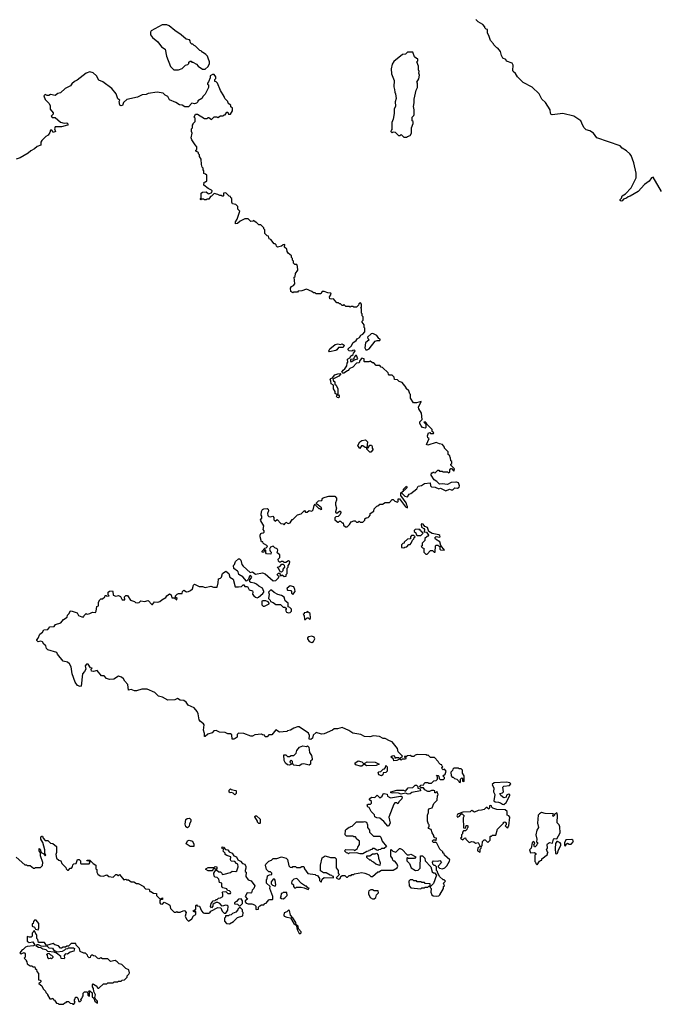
# Model space of a CAD drawing. Extents: x 2494118 to 2687960, y 757339 to 915227.
# Tile 59 of 256: x 2530089 to 2537220, y 872620 to 883624. Entities that reach past the tile are written whole.
import ezdxf

# ---------------------------------------------------------------- set-up
doc = ezdxf.new("R2010")
doc.units = 0

msp = doc.modelspace()

# ---------------------------------------------------------------- linework, layer by layer
at = {"layer": '0CON20XD'}
for points in [[(2531865, 883062), (2531905, 883080), (2531943, 883117), (2531968, 883122), (2531980, 883135), (2531982, 883148), (2531995, 883160), (2532005, 883160), (2532015, 883150), (2532025, 883150), (2532067, 883127), (2532084, 883104), (2532135, 883070), (2532165, 883070), (2532195, 883100), (2532210, 883135), (2532210, 883155), (2532198, 883195), (2532190, 883215), (2532170, 883235), (2532135, 883260), (2532125, 883260), (2532120, 883275), (2532105, 883280), (2532055, 883330), (2532040, 883335), (2532025, 883350), (2532015, 883350), (2532000, 883365), (2531997, 883387), (2531988, 883398), (2531950, 883405), (2531896, 883456), (2531825, 883502), (2531760, 883555), (2531733, 883567), (2531684, 883566), (2531560, 883500), (2531553, 883485), (2531553, 883455), (2531574, 883424), (2531635, 883378), (2531675, 883320), (2531714, 883294), (2531729, 883215), (2531775, 883100), (2531813, 883063), (2531865, 883062)], [(2537265, 881705), (2537175, 881863), (2537155, 881857), (2537130, 881820), (2537075, 881783), (2537005, 881703), (2536915, 881650), (2536894, 881646), (2536875, 881628), (2536843, 881617), (2536825, 881600), (2536815, 881597), (2536805, 881602), (2536803, 881615), (2536820, 881630), (2536825, 881656), (2536865, 881679), (2536926, 881744), (2536985, 881858), (2536985, 881910), (2536959, 882025), (2536929, 882105), (2536914, 882125), (2536875, 882158), (2536828, 882188), (2536803, 882213), (2536545, 882304), (2536505, 882356), (2536465, 882381), (2536425, 882394), (2536402, 882415), (2536385, 882441), (2536365, 882495), (2536285, 882546), (2536165, 882576), (2536045, 882560), (2536034, 882564), (2536025, 882580), (2536022, 882615), (2535969, 882699), (2535929, 882735), (2535898, 882795), (2535821, 882871), (2535721, 882921), (2535656, 882985), (2535634, 883024), (2535608, 883045), (2535603, 883055), (2535607, 883115), (2535595, 883140), (2535535, 883160), (2535525, 883180), (2535494, 883194), (2535478, 883225), (2535465, 883270), (2535436, 883306), (2535425, 883310), (2535390, 883345), (2535386, 883356), (2535355, 883390), (2535337, 883447), (2535320, 883475), (2535320, 883515), (2535305, 883520), (2535290, 883535), (2535290, 883545), (2535269, 883569), (2535215, 883602), (2535192, 883625)], [(2534415, 882310), (2534425, 882320), (2534455, 882330), (2534470, 882355), (2534470, 882415), (2534490, 882465), (2534490, 882485), (2534480, 882495), (2534480, 882535), (2534497, 882553), (2534500, 882565), (2534500, 882615), (2534492, 882655), (2534502, 882695), (2534502, 882735), (2534522, 882835), (2534538, 882865), (2534538, 882915), (2534532, 882925), (2534552, 882965), (2534560, 883005), (2534552, 883025), (2534558, 883045), (2534550, 883065), (2534550, 883105), (2534530, 883155), (2534540, 883165), (2534540, 883185), (2534525, 883190), (2534505, 883210), (2534485, 883260), (2534425, 883260), (2534405, 883240), (2534370, 883235), (2534274, 883156), (2534253, 883127), (2534242, 883075), (2534248, 883018), (2534278, 882945), (2534272, 882875), (2534282, 882845), (2534284, 882814), (2534292, 882795), (2534298, 882745), (2534288, 882705), (2534292, 882658), (2534278, 882625), (2534277, 882577), (2534266, 882514), (2534250, 882475), (2534250, 882395), (2534242, 882388), (2534240, 882375), (2534255, 882360), (2534265, 882370), (2534288, 882368), (2534325, 882330), (2534345, 882330), (2534355, 882340), (2534385, 882310), (2534415, 882310)], [(2534966, 878454), (2534915, 878452), (2534875, 878430), (2534815, 878437), (2534785, 878432), (2534755, 878462), (2534725, 878480), (2534690, 878535), (2534695, 878560), (2534705, 878560), (2534715, 878570), (2534722, 878562), (2534735, 878560), (2534765, 878590), (2534775, 878590), (2534785, 878580), (2534815, 878580), (2534825, 878570), (2534875, 878570), (2534885, 878560), (2534898, 878572), (2534900, 878595), (2534912, 878608), (2534918, 878608), (2534945, 878580), (2534950, 878605), (2534910, 878645), (2534912, 878658), (2534920, 878665), (2534920, 878685), (2534910, 878695), (2534908, 878728), (2534902, 878732), (2534898, 878748), (2534880, 878765), (2534880, 878795), (2534840, 878835), (2534840, 878845), (2534818, 878878), (2534783, 878883), (2534745, 878898), (2534655, 878868), (2534640, 878875), (2534668, 878945), (2534655, 878950), (2534648, 878975), (2534662, 879008), (2534675, 879010), (2534685, 879000), (2534715, 879000), (2534720, 879005), (2534702, 879022), (2534700, 879045), (2534642, 879102), (2534640, 879115), (2534625, 879130), (2534610, 879125), (2534632, 879102), (2534632, 879068), (2534625, 879060), (2534595, 879068), (2534578, 879085), (2534563, 879113), (2534565, 879130), (2534590, 879155), (2534582, 879225), (2534553, 879275), (2534550, 879295), (2534578, 879358), (2534525, 879343), (2534492, 879342), (2534460, 879395), (2534460, 879435), (2534452, 879442), (2534440, 879475), (2534412, 879502), (2534410, 879515), (2534368, 879568), (2534332, 879582), (2534315, 879600), (2534282, 879602), (2534278, 879628), (2534255, 879650), (2534222, 879652), (2534212, 879662), (2534208, 879678), (2534148, 879738), (2534132, 879742), (2534115, 879760), (2534075, 879760), (2534048, 879788), (2534035, 879790), (2534008, 879808), (2533995, 879800), (2533945, 879800), (2533940, 879805), (2533940, 879835), (2533915, 879840), (2533893, 879817), (2533885, 879790), (2533854, 879786), (2533815, 879740), (2533780, 879725), (2533770, 879715), (2533768, 879702), (2533755, 879700), (2533715, 879672), (2533703, 879673), (2533690, 879685), (2533705, 879708), (2533727, 879723), (2533747, 879755), (2533750, 879785), (2533760, 879795), (2533755, 879830), (2533780, 879845), (2533795, 879870), (2533805, 879870), (2533818, 879882), (2533822, 879898), (2533838, 879915), (2533840, 879925), (2533835, 879930), (2533815, 879928), (2533802, 879918), (2533775, 879922), (2533762, 879935), (2533764, 879946), (2533800, 879980), (2533815, 880012), (2533853, 880037), (2533864, 880056), (2533888, 880072), (2533905, 880097), (2533925, 880108), (2533947, 880135), (2533950, 880175), (2533940, 880185), (2533940, 880215), (2533920, 880245), (2533920, 880255), (2533930, 880265), (2533930, 880305), (2533920, 880315), (2533920, 880335), (2533910, 880345), (2533910, 880395), (2533900, 880405), (2533910, 880415), (2533910, 880445), (2533900, 880460), (2533882, 880448), (2533878, 880432), (2533855, 880410), (2533825, 880410), (2533815, 880420), (2533795, 880420), (2533785, 880410), (2533775, 880420), (2533735, 880420), (2533715, 880440), (2533705, 880430), (2533695, 880430), (2533675, 880450), (2533665, 880450), (2533655, 880460), (2533635, 880460), (2533600, 880505), (2533575, 880499), (2533558, 880505), (2533553, 880525), (2533572, 880555), (2533568, 880568), (2533535, 880572), (2533495, 880588), (2533470, 880585), (2533455, 880560), (2533405, 880560), (2533395, 880570), (2533375, 880570), (2533357, 880587), (2533295, 880612), (2533245, 880592), (2533205, 880590), (2533195, 880580), (2533155, 880580), (2533145, 880570), (2533120, 880585), (2533118, 880625), (2533127, 880643), (2533150, 880655), (2533167, 880673), (2533160, 880745), (2533168, 880755), (2533173, 880787), (2533200, 880825), (2533197, 880867), (2533188, 880888), (2533165, 880890), (2533152, 880902), (2533150, 880925), (2533140, 880935), (2533140, 880955), (2533130, 880965), (2533130, 880985), (2533090, 881015), (2533080, 881035), (2533078, 881058), (2533052, 881082), (2533055, 881110), (2533035, 881108), (2533017, 881093), (2532972, 881082), (2532962, 881092), (2532958, 881108), (2532945, 881120), (2532935, 881120), (2532898, 881168), (2532880, 881175), (2532870, 881205), (2532855, 881210), (2532830, 881235), (2532830, 881275), (2532820, 881285), (2532818, 881298), (2532785, 881330), (2532762, 881332), (2532735, 881360), (2532725, 881360), (2532705, 881380), (2532697, 881373), (2532675, 881370), (2532645, 881400), (2532605, 881398), (2532555, 881372), (2532525, 881348), (2532502, 881342), (2532503, 881365), (2532522, 881395), (2532550, 881485), (2532530, 881505), (2532530, 881535), (2532518, 881548), (2532507, 881557), (2532470, 881565), (2532462, 881585), (2532460, 881625), (2532450, 881635), (2532448, 881648), (2532432, 881652), (2532395, 881690), (2532370, 881685), (2532370, 881655), (2532365, 881650), (2532355, 881650), (2532345, 881660), (2532328, 881658), (2532305, 881672), (2532265, 881680), (2532235, 881650), (2532222, 881648), (2532205, 881620), (2532183, 881617), (2532175, 881610), (2532155, 881610), (2532145, 881620), (2532125, 881620), (2532115, 881610), (2532110, 881615), (2532110, 881625), (2532120, 881635), (2532120, 881685), (2532132, 881698), (2532175, 881700), (2532195, 881680), (2532205, 881678), (2532238, 881692), (2532242, 881712), (2532235, 881720), (2532196, 881736), (2532150, 881775), (2532152, 881808), (2532168, 881812), (2532180, 881825), (2532180, 881885), (2532168, 881898), (2532150, 881905), (2532150, 881935), (2532140, 881945), (2532140, 881965), (2532130, 881975), (2532122, 882005), (2532120, 882065), (2532100, 882095), (2532100, 882115), (2532090, 882125), (2532088, 882138), (2532060, 882155), (2532060, 882165), (2532070, 882175), (2532070, 882205), (2532050, 882225), (2532013, 882283), (2532008, 882305), (2532017, 882357), (2532010, 882375), (2532010, 882405), (2532020, 882415), (2532020, 882445), (2532030, 882455), (2532030, 882465), (2532050, 882485), (2532050, 882525), (2532042, 882535), (2532055, 882570), (2532077, 882567), (2532155, 882520), (2532185, 882520), (2532195, 882530), (2532205, 882530), (2532235, 882510), (2532263, 882537), (2532295, 882540), (2532305, 882530), (2532335, 882550), (2532365, 882550), (2532375, 882560), (2532388, 882562), (2532405, 882590), (2532415, 882590), (2532425, 882570), (2532445, 882570), (2532468, 882605), (2532467, 882637), (2532452, 882652), (2532450, 882665), (2532422, 882692), (2532415, 882710), (2532383, 882743), (2532377, 882767), (2532333, 882833), (2532300, 882915), (2532285, 882930), (2532270, 882935), (2532270, 882955), (2532282, 882968), (2532282, 882985), (2532265, 883012), (2532245, 883012), (2532220, 882995), (2532220, 882975), (2532202, 882928), (2532190, 882915), (2532190, 882905), (2532200, 882895), (2532200, 882865), (2532165, 882790), (2532142, 882768), (2532126, 882744), (2532082, 882718), (2532080, 882705), (2532068, 882692), (2532045, 882682), (2532015, 882690), (2531975, 882650), (2531935, 882650), (2531907, 882667), (2531875, 882672), (2531835, 882700), (2531765, 882730), (2531746, 882766), (2531715, 882782), (2531692, 882802), (2531625, 882813), (2531525, 882798), (2531503, 882787), (2531457, 882783), (2531405, 882758), (2531288, 882732), (2531251, 882699), (2531237, 882665), (2531225, 882660), (2531209, 882669), (2531202, 882708), (2531210, 882725), (2531185, 882740), (2531167, 882795), (2531118, 882855), (2531020, 882930), (2530975, 882950), (2530947, 882995), (2530911, 883031), (2530875, 883043), (2530834, 883026), (2530731, 882949), (2530700, 882935), (2530671, 882909), (2530656, 882884), (2530596, 882854), (2530545, 882807), (2530515, 882800), (2530485, 882777), (2530435, 882788), (2530415, 882778), (2530395, 882778), (2530375, 882788), (2530360, 882775), (2530373, 882733), (2530415, 882690), (2530428, 882665), (2530430, 882625), (2530462, 882585), (2530462, 882568), (2530442, 882545), (2530452, 882532), (2530485, 882530), (2530545, 882480), (2530585, 882467), (2530615, 882470), (2530630, 882455), (2530625, 882444), (2530555, 882427), (2530485, 882428), (2530478, 882405), (2530488, 882375), (2530465, 882362), (2530448, 882388), (2530435, 882390), (2530427, 882363), (2530408, 882335), (2530381, 882319), (2530338, 882275), (2530327, 882255), (2530327, 882223), (2530285, 882208), (2530255, 882182), (2530212, 882158), (2530185, 882133), (2530095, 882082), (2530050, 882065)], [(2533975, 879933), (2533996, 879944), (2534065, 880030), (2534085, 880040), (2534115, 880040), (2534120, 880045), (2534120, 880055), (2534105, 880060), (2534083, 880093), (2534037, 880117), (2534020, 880115), (2533980, 880075), (2533982, 880062), (2533998, 880045), (2533958, 880012), (2533950, 879955), (2533960, 879935), (2533975, 879933)], [(2533555, 879912), (2533548, 879925), (2533558, 879945), (2533616, 879994), (2533645, 880000), (2533675, 879993), (2533695, 880002), (2533717, 879987), (2533705, 879962), (2533655, 879959), (2533636, 879934), (2533625, 879928), (2533555, 879912)], [(2533805, 879803), (2533828, 879822), (2533870, 879835), (2533855, 879870), (2533845, 879870), (2533832, 879858), (2533830, 879845), (2533818, 879832), (2533790, 879825), (2533790, 879805), (2533805, 879803)], [(2533655, 879398), (2533641, 879401), (2533632, 879415), (2533640, 879430), (2533618, 879448), (2533617, 879467), (2533597, 879497), (2533598, 879538), (2533574, 879554), (2533570, 879585), (2533560, 879605), (2533568, 879615), (2533588, 879622), (2533615, 879654), (2533645, 879667), (2533675, 879670), (2533680, 879665), (2533659, 879641), (2533592, 879605), (2533597, 879587), (2533612, 879575), (2533612, 879552), (2533628, 879538), (2533647, 879497), (2533648, 879442), (2533640, 879430), (2533655, 879430), (2533662, 879422), (2533662, 879405), (2533655, 879398)], [(2534005, 878790), (2533988, 878805), (2533973, 878823), (2533970, 878840), (2533953, 878843), (2533925, 878862), (2533910, 878860), (2533892, 878832), (2533872, 878865), (2533892, 878905), (2533915, 878923), (2533955, 878928), (2533965, 878922), (2533978, 878905), (2533970, 878840), (2533985, 878840), (2534005, 878870), (2534025, 878870), (2534032, 878855), (2534030, 878835), (2534040, 878825), (2534040, 878815), (2534015, 878792), (2534005, 878790)], [(2532498, 875592), (2532485, 875583), (2532464, 875584), (2532462, 875632), (2532445, 875642), (2532415, 875643), (2532386, 875656), (2532325, 875662), (2532285, 875680), (2532260, 875675), (2532242, 875655), (2532192, 875638), (2532165, 875614), (2532155, 875613), (2532156, 875646), (2532146, 875685), (2532152, 875745), (2532146, 875756), (2532111, 875781), (2532095, 875800), (2532086, 875865), (2532074, 875894), (2532042, 875932), (2531972, 875965), (2531952, 875995), (2531925, 876017), (2531885, 876018), (2531855, 876038), (2531825, 876023), (2531745, 876019), (2531685, 876051), (2531642, 876062), (2531602, 876105), (2531515, 876143), (2531455, 876141), (2531395, 876123), (2531374, 876124), (2531335, 876138), (2531305, 876130), (2531298, 876195), (2531265, 876230), (2531249, 876259), (2531226, 876276), (2531194, 876286), (2531140, 876255), (2531095, 876249), (2531061, 876261), (2531035, 876290), (2531002, 876292), (2530955, 876350), (2530915, 876340), (2530892, 876342), (2530890, 876365), (2530900, 876375), (2530882, 876382), (2530855, 876420), (2530835, 876420), (2530822, 876402), (2530828, 876365), (2530815, 876340), (2530792, 876315), (2530778, 876175), (2530765, 876170), (2530735, 876184), (2530709, 876219), (2530676, 876314), (2530663, 876393), (2530645, 876426), (2530625, 876444), (2530574, 876454), (2530512, 876532), (2530503, 876553), (2530405, 876580), (2530390, 876595), (2530380, 876625), (2530358, 876645), (2530345, 876670), (2530325, 876678), (2530295, 876670), (2530280, 876685), (2530280, 876695), (2530297, 876713), (2530313, 876757), (2530345, 876780), (2530360, 876805), (2530405, 876808), (2530425, 876838), (2530475, 876842), (2530490, 876865), (2530550, 876885), (2530578, 876922), (2530618, 876945), (2530625, 876970), (2530643, 876987), (2530655, 877012), (2530665, 877018), (2530730, 876995), (2530747, 876967), (2530785, 876950), (2530805, 876950), (2530810, 876965), (2530834, 876986), (2530845, 876982), (2530872, 876988), (2530905, 877002), (2530935, 876998), (2530946, 877014), (2530950, 877065), (2530970, 877075), (2530972, 877115), (2530985, 877140), (2530995, 877150), (2531015, 877150), (2531040, 877175), (2531045, 877190), (2531055, 877190), (2531065, 877180), (2531090, 877185), (2531078, 877198), (2531078, 877225), (2531093, 877237), (2531125, 877240), (2531130, 877235), (2531133, 877193), (2531165, 877180), (2531195, 877188), (2531217, 877177), (2531235, 877140), (2531265, 877140), (2531260, 877175), (2531275, 877188), (2531295, 877190), (2531328, 877135), (2531372, 877122), (2531385, 877110), (2531405, 877107), (2531425, 877112), (2531445, 877130), (2531485, 877122), (2531525, 877132), (2531565, 877090), (2531575, 877090), (2531595, 877118), (2531635, 877114), (2531655, 877121), (2531678, 877142), (2531723, 877167), (2531735, 877186), (2531765, 877208), (2531782, 877195), (2531792, 877162), (2531822, 877162), (2531845, 877142), (2531850, 877155), (2531832, 877172), (2531830, 877185), (2531850, 877205), (2531865, 877212), (2531905, 877210), (2531910, 877235), (2531925, 877250), (2531955, 877230), (2531977, 877233), (2532000, 877245), (2532022, 877265), (2532032, 877305), (2532044, 877316), (2532095, 877290), (2532135, 877290), (2532165, 877280), (2532225, 877292), (2532255, 877282), (2532297, 877283), (2532309, 877331), (2532312, 877375), (2532335, 877382), (2532346, 877394), (2532358, 877435), (2532395, 877460), (2532426, 877436), (2532440, 877395), (2532475, 877370), (2532500, 877285), (2532536, 877284), (2532569, 877291), (2532580, 877300), (2532583, 877307), (2532595, 877308), (2532605, 877290), (2532635, 877290), (2532655, 877252), (2532691, 877241), (2532696, 877225), (2532693, 877205), (2532706, 877186), (2532725, 877170), (2532745, 877163), (2532761, 877169), (2532809, 877211), (2532820, 877225), (2532820, 877235), (2532805, 877269), (2532762, 877292), (2532737, 877317), (2532716, 877326), (2532673, 877333), (2532662, 877342), (2532660, 877355), (2532686, 877394), (2532675, 877410), (2532665, 877412), (2532658, 877405), (2532647, 877373), (2532625, 877350), (2532585, 877398), (2532538, 877425), (2532532, 877455), (2532525, 877462), (2532482, 877492), (2532480, 877525), (2532490, 877535), (2532502, 877568), (2532535, 877600), (2532548, 877598), (2532563, 877585), (2532573, 877535), (2532588, 877515), (2532665, 877447), (2532692, 877452), (2532725, 877428), (2532805, 877442), (2532835, 877430), (2532925, 877352), (2532955, 877358), (2532982, 877385), (2532990, 877405), (2532975, 877410), (2532970, 877425), (2532985, 877440), (2532998, 877438), (2533002, 877412), (2533017, 877413), (2533025, 877420), (2533045, 877400), (2533070, 877405), (2533070, 877425), (2533080, 877435), (2533080, 877495), (2533090, 877505), (2533090, 877525), (2533107, 877543), (2533110, 877570), (2533095, 877577), (2533065, 877558), (2533048, 877558), (2533035, 877570), (2533015, 877570), (2533005, 877560), (2532995, 877560), (2532983, 877573), (2532980, 877595), (2532997, 877613), (2532997, 877645), (2532970, 877665), (2532977, 877695), (2532969, 877709), (2532942, 877722), (2532925, 877740), (2532895, 877730), (2532883, 877707), (2532890, 877685), (2532900, 877675), (2532898, 877652), (2532850, 877655), (2532840, 877665), (2532840, 877695), (2532832, 877698), (2532815, 877670), (2532800, 877675), (2532800, 877685), (2532832, 877718), (2532845, 877720), (2532858, 877732), (2532860, 877745), (2532820, 877765), (2532810, 877775), (2532808, 877788), (2532795, 877790), (2532778, 877845), (2532778, 877865), (2532785, 877880), (2532793, 877887), (2532812, 877888), (2532822, 877898), (2532822, 877912), (2532812, 877925), (2532819, 877969), (2532784, 878024), (2532783, 878035), (2532798, 878055), (2532798, 878075), (2532790, 878085), (2532793, 878127), (2532805, 878150), (2532821, 878159), (2532855, 878163), (2532868, 878155), (2532870, 878135), (2532860, 878105), (2532863, 878083), (2532875, 878070), (2532895, 878068), (2532920, 878075), (2532932, 878062), (2532930, 878035), (2532945, 878020), (2532967, 878037), (2533010, 877995), (2533035, 877990), (2533045, 877980), (2533058, 877992), (2533065, 878010), (2533093, 877993), (2533115, 878002), (2533135, 878040), (2533145, 878040), (2533195, 878090), (2533238, 878102), (2533275, 878140), (2533285, 878120), (2533305, 878120), (2533325, 878140), (2533357, 878133), (2533372, 878148), (2533382, 878195), (2533395, 878210), (2533400, 878195), (2533435, 878160), (2533445, 878160), (2533455, 878150), (2533468, 878152), (2533465, 878170), (2533410, 878215), (2533410, 878225), (2533432, 878248), (2533468, 878252), (2533474, 878276), (2533505, 878288), (2533545, 878298), (2533615, 878300), (2533632, 878275), (2533632, 878255), (2533620, 878225), (2533621, 878201), (2533632, 878165), (2533620, 878125), (2533622, 878115), (2533635, 878108), (2533665, 878132), (2533675, 878130), (2533680, 878115), (2533672, 878095), (2533649, 878071), (2533623, 878067), (2533612, 878058), (2533612, 878035), (2533645, 878010), (2533655, 878010), (2533665, 878020), (2533678, 878018), (2533695, 878000), (2533705, 878000), (2533710, 877975), (2533732, 877958), (2533750, 877955), (2533779, 877981), (2533795, 878012), (2533825, 878022), (2533842, 878022), (2533855, 878010), (2533875, 878010), (2533885, 878020), (2533895, 878010), (2533925, 878010), (2533948, 878032), (2533950, 878045), (2533962, 878058), (2533985, 878060), (2533998, 878072), (2534010, 878085), (2534010, 878105), (2534048, 878132), (2534052, 878158), (2534082, 878188), (2534095, 878190), (2534115, 878210), (2534145, 878210), (2534175, 878230), (2534225, 878230), (2534255, 878260), (2534265, 878260), (2534283, 878243), (2534315, 878232), (2534322, 878238), (2534322, 878268), (2534335, 878268), (2534405, 878180), (2534425, 878170), (2534426, 878185), (2534417, 878197), (2534411, 878225), (2534353, 878305), (2534350, 878325), (2534352, 878338), (2534380, 878360), (2534382, 878378), (2534415, 878410), (2534420, 878405), (2534418, 878392), (2534360, 878335), (2534395, 878298), (2534425, 878292), (2534445, 878320), (2534465, 878328), (2534529, 878381), (2534545, 878410), (2534582, 878418), (2534615, 878442), (2534678, 878448), (2534682, 878415), (2534694, 878404), (2534735, 878401), (2534775, 878382), (2534795, 878388), (2534855, 878360), (2534895, 878377), (2534915, 878368), (2534932, 878368), (2534955, 878392), (2534985, 878389), (2535002, 878398), (2535009, 878415), (2534997, 878447), (2534975, 878457), (2534966, 878454)], [(2534538, 877858), (2534575, 877860), (2534600, 877885), (2534580, 877905), (2534575, 877920), (2534565, 877920), (2534555, 877930), (2534512, 877928), (2534500, 877915), (2534500, 877905), (2534518, 877888), (2534522, 877872), (2534538, 877858)], [(2534645, 877650), (2534685, 877690), (2534705, 877690), (2534723, 877673), (2534737, 877673), (2534740, 877745), (2534748, 877752), (2534765, 877753), (2534787, 877737), (2534788, 877708), (2534795, 877700), (2534840, 877695), (2534799, 877749), (2534788, 877788), (2534738, 877818), (2534733, 877833), (2534745, 877848), (2534785, 877840), (2534790, 877845), (2534788, 877858), (2534778, 877868), (2534703, 877883), (2534663, 877903), (2534648, 877948), (2534620, 877960), (2534600, 877985), (2534585, 877990), (2534580, 877985), (2534582, 877952), (2534609, 877939), (2534617, 877925), (2534612, 877902), (2534640, 877895), (2534660, 877865), (2534658, 877852), (2534645, 877850), (2534620, 877825), (2534618, 877805), (2534590, 877775), (2534590, 877745), (2534580, 877735), (2534592, 877722), (2534608, 877718), (2534610, 877675), (2534632, 877652), (2534645, 877650)], [(2534385, 877720), (2534395, 877730), (2534417, 877733), (2534442, 877758), (2534455, 877760), (2534468, 877772), (2534482, 877808), (2534498, 877822), (2534502, 877838), (2534510, 877845), (2534498, 877858), (2534472, 877858), (2534460, 877845), (2534458, 877822), (2534425, 877820), (2534390, 877785), (2534390, 877775), (2534375, 877770), (2534360, 877755), (2534360, 877725), (2534385, 877720)], [(2533015, 877450), (2533002, 877452), (2532988, 877488), (2532970, 877505), (2532998, 877512), (2533022, 877538), (2533035, 877540), (2533047, 877527), (2533050, 877505), (2533030, 877485), (2533030, 877465), (2533015, 877450)], [(2533095, 876996), (2533115, 877000), (2533128, 877015), (2533128, 877035), (2533110, 877055), (2533092, 877062), (2533092, 877105), (2533059, 877129), (2533045, 877172), (2533018, 877188), (2532975, 877200), (2532935, 877223), (2532905, 877250), (2532895, 877250), (2532870, 877225), (2532878, 877205), (2532870, 877155), (2532890, 877135), (2532892, 877122), (2532925, 877110), (2532955, 877088), (2533005, 877090), (2533035, 877060), (2533055, 877060), (2533068, 877048), (2533070, 877035), (2533063, 877025), (2533072, 877002), (2533095, 876996)], [(2533145, 877200), (2533170, 877235), (2533167, 877257), (2533156, 877286), (2533115, 877298), (2533081, 877269), (2533078, 877258), (2533085, 877250), (2533120, 877245), (2533130, 877235), (2533130, 877215), (2533145, 877200)], [(2532810, 877070), (2532825, 877071), (2532880, 877095), (2532880, 877105), (2532869, 877119), (2532840, 877130), (2532809, 877131), (2532798, 877125), (2532797, 877085), (2532810, 877070)], [(2533335, 876920), (2533342, 876935), (2533336, 876986), (2533305, 877010), (2533295, 877000), (2533270, 876995), (2533270, 876985), (2533260, 876975), (2533270, 876965), (2533275, 876920), (2533285, 876920), (2533305, 876940), (2533315, 876940), (2533335, 876920)], [(2533355, 876664), (2533375, 876674), (2533390, 876705), (2533382, 876722), (2533355, 876736), (2533323, 876727), (2533307, 876715), (2533307, 876705), (2533326, 876676), (2533355, 876664)], [(2531975, 873550), (2532013, 873577), (2532032, 873608), (2532058, 873622), (2532058, 873658), (2532045, 873660), (2532035, 873650), (2532030, 873665), (2532058, 873682), (2532060, 873725), (2532065, 873730), (2532075, 873720), (2532098, 873718), (2532123, 873663), (2532142, 873642), (2532155, 873637), (2532205, 873637), (2532217, 873643), (2532225, 873660), (2532305, 873703), (2532339, 873699), (2532355, 873660), (2532375, 873640), (2532395, 873640), (2532417, 873673), (2532420, 873715), (2532410, 873725), (2532395, 873728), (2532355, 873718), (2532328, 873748), (2532305, 873758), (2532285, 873758), (2532262, 873748), (2532250, 873735), (2532250, 873715), (2532235, 873700), (2532222, 873712), (2532230, 873745), (2532252, 873778), (2532275, 873780), (2532285, 873790), (2532298, 873792), (2532312, 873808), (2532335, 873810), (2532360, 873825), (2532360, 873855), (2532352, 873868), (2532362, 873878), (2532395, 873880), (2532415, 873860), (2532445, 873860), (2532450, 873865), (2532448, 873878), (2532435, 873890), (2532412, 873892), (2532405, 873910), (2532361, 873921), (2532350, 873935), (2532350, 873975), (2532322, 873982), (2532317, 874017), (2532298, 874038), (2532275, 874040), (2532262, 874052), (2532260, 874085), (2532270, 874105), (2532282, 874118), (2532295, 874120), (2532315, 874100), (2532335, 874100), (2532350, 874085), (2532352, 874072), (2532376, 874074), (2532445, 874092), (2532465, 874108), (2532507, 874103), (2532517, 874113), (2532532, 874155), (2532530, 874185), (2532515, 874192), (2532496, 874216), (2532455, 874220), (2532448, 874235), (2532449, 874269), (2532405, 874282), (2532388, 874295), (2532385, 874310), (2532363, 874333), (2532370, 874345), (2532368, 874358), (2532350, 874365), (2532355, 874380), (2532370, 874375), (2532392, 874352), (2532418, 874348), (2532430, 874325), (2532465, 874308), (2532485, 874278), (2532515, 874270), (2532530, 874235), (2532559, 874219), (2532580, 874195), (2532606, 874186), (2532618, 874162), (2532619, 874141), (2532610, 874115), (2532610, 874105), (2532620, 874095), (2532618, 874048), (2532645, 874010), (2532679, 873999), (2532720, 873945), (2532707, 873915), (2532690, 873895), (2532683, 873867), (2532675, 873862), (2532633, 873867), (2532610, 873825), (2532638, 873795), (2532612, 873778), (2532610, 873765), (2532622, 873752), (2532643, 873743), (2532685, 873742), (2532715, 873730), (2532730, 873715), (2532730, 873685), (2532735, 873680), (2532758, 873682), (2532760, 873705), (2532775, 873720), (2532795, 873730), (2532818, 873732), (2532830, 873745), (2532845, 873750), (2532875, 873788), (2532885, 873792), (2532915, 873790), (2532920, 873795), (2532920, 873825), (2532888, 873915), (2532890, 873935), (2532850, 873975), (2532850, 874015), (2532858, 874022), (2532862, 874055), (2532883, 874067), (2532908, 874072), (2532910, 874085), (2532895, 874100), (2532875, 874100), (2532850, 874125), (2532838, 874175), (2532840, 874185), (2532875, 874220), (2532905, 874230), (2532922, 874248), (2532965, 874250), (2533015, 874270), (2533070, 874255), (2533085, 874240), (2533098, 874168), (2533112, 874152), (2533135, 874150), (2533145, 874160), (2533175, 874160), (2533185, 874150), (2533225, 874150), (2533245, 874160), (2533265, 874160), (2533273, 874133), (2533313, 874083), (2533395, 874070), (2533402, 874062), (2533418, 874058), (2533440, 874025), (2533442, 874002), (2533455, 873990), (2533465, 873990), (2533473, 874017), (2533495, 874038), (2533600, 874035), (2533598, 874048), (2533582, 874052), (2533578, 874058), (2533562, 874062), (2533515, 874090), (2533485, 874090), (2533453, 874113), (2533452, 874175), (2533472, 874258), (2533505, 874278), (2533565, 874260), (2533615, 874260), (2533630, 874245), (2533630, 874145), (2533650, 874115), (2533650, 874085), (2533660, 874075), (2533658, 874062), (2533630, 874035), (2533655, 874020), (2533668, 874022), (2533678, 874032), (2533682, 874048), (2533695, 874060), (2533725, 874060), (2533742, 874042), (2533755, 874040), (2533772, 874058), (2533795, 874060), (2533805, 874070), (2533825, 874070), (2533835, 874080), (2533915, 874092), (2533947, 874087), (2533997, 874067), (2534015, 874050), (2534035, 874050), (2534095, 874100), (2534105, 874100), (2534135, 874120), (2534265, 874120), (2534310, 874145), (2534318, 874165), (2534310, 874185), (2534285, 874220), (2534275, 874220), (2534262, 874232), (2534258, 874248), (2534240, 874275), (2534240, 874345), (2534245, 874350), (2534262, 874332), (2534295, 874320), (2534335, 874360), (2534345, 874362), (2534365, 874352), (2534422, 874292), (2534445, 874290), (2534465, 874298), (2534518, 874268), (2534505, 874250), (2534435, 874250), (2534425, 874260), (2534420, 874255), (2534420, 874225), (2534450, 874195), (2534468, 874145), (2534515, 874117), (2534545, 874118), (2534567, 874143), (2534572, 874278), (2534595, 874280), (2534620, 874255), (2534622, 874222), (2534688, 874158), (2534702, 874102), (2534715, 874090), (2534728, 874088), (2534750, 874065), (2534718, 873972), (2534688, 873942), (2534680, 873940), (2534680, 873925), (2534690, 873915), (2534688, 873875), (2534698, 873845), (2534714, 873834), (2534745, 873829), (2534775, 873833), (2534788, 873845), (2534830, 873915), (2534830, 873935), (2534840, 873945), (2534830, 873975), (2534850, 873995), (2534835, 874010), (2534825, 874010), (2534785, 874050), (2534760, 874095), (2534760, 874105), (2534750, 874115), (2534750, 874155), (2534735, 874170), (2534725, 874170), (2534710, 874185), (2534705, 874210), (2534718, 874222), (2534765, 874220), (2534787, 874227), (2534808, 874205), (2534770, 874165), (2534770, 874155), (2534785, 874140), (2534817, 874133), (2534844, 874146), (2534865, 874168), (2534895, 874220), (2534898, 874235), (2534840, 874285), (2534835, 874300), (2534822, 874312), (2534820, 874325), (2534788, 874355), (2534755, 874420), (2534745, 874430), (2534715, 874430), (2534700, 874445), (2534715, 874460), (2534735, 874460), (2534748, 874452), (2534750, 874475), (2534732, 874482), (2534720, 874495), (2534720, 874505), (2534700, 874535), (2534690, 874575), (2534660, 874585), (2534662, 874598), (2534670, 874605), (2534670, 874625), (2534662, 874632), (2534650, 874665), (2534650, 874735), (2534660, 874765), (2534660, 874795), (2534672, 874808), (2534700, 874815), (2534720, 874865), (2534758, 874902), (2534760, 874955), (2534768, 874962), (2534767, 874975), (2534755, 875000), (2534748, 874982), (2534732, 874982), (2534730, 875005), (2534719, 875009), (2534695, 875010), (2534672, 874998), (2534655, 874998), (2534618, 875018), (2534605, 875038), (2534578, 875038), (2534560, 875055), (2534575, 875070), (2534608, 875072), (2534612, 875088), (2534625, 875100), (2534655, 875100), (2534665, 875090), (2534695, 875090), (2534722, 875118), (2534748, 875122), (2534760, 875135), (2534760, 875165), (2534750, 875175), (2534755, 875180), (2534768, 875178), (2534778, 875168), (2534780, 875145), (2534792, 875132), (2534828, 875132), (2534838, 875142), (2534840, 875155), (2534820, 875175), (2534848, 875192), (2534857, 875227), (2534838, 875248), (2534825, 875240), (2534812, 875252), (2534810, 875265), (2534820, 875275), (2534812, 875282), (2534810, 875295), (2534795, 875300), (2534775, 875320), (2534770, 875335), (2534728, 875378), (2534685, 875380), (2534655, 875410), (2534645, 875400), (2534635, 875410), (2534535, 875412), (2534510, 875405), (2534495, 875390), (2534475, 875390), (2534455, 875400), (2534425, 875397), (2534415, 875390), (2534392, 875388), (2534392, 875382), (2534410, 875375), (2534405, 875360), (2534365, 875360), (2534355, 875350), (2534345, 875360), (2534330, 875355), (2534307, 875343), (2534275, 875340), (2534268, 875358), (2534240, 875385), (2534253, 875397), (2534272, 875402), (2534280, 875395), (2534285, 875370), (2534295, 875380), (2534325, 875380), (2534332, 875372), (2534345, 875370), (2534370, 875395), (2534322, 875442), (2534315, 875480), (2534255, 875552), (2534223, 875563), (2534175, 875592), (2534155, 875592), (2534113, 875613), (2534045, 875620), (2534005, 875610), (2533945, 875612), (2533905, 875637), (2533815, 875652), (2533771, 875681), (2533695, 875712), (2533642, 875698), (2533605, 875698), (2533587, 875683), (2533495, 875642), (2533465, 875640), (2533403, 875657), (2533372, 875628), (2533363, 875595), (2533345, 875578), (2533328, 875585), (2533330, 875625), (2533319, 875649), (2533215, 875720), (2533195, 875720), (2533153, 875707), (2533117, 875683), (2533083, 875677), (2533075, 875670), (2532995, 875663), (2532953, 875687), (2532908, 875632), (2532875, 875630), (2532855, 875610), (2532835, 875610), (2532828, 875628), (2532805, 875630), (2532795, 875638), (2532718, 875632), (2532692, 875618), (2532675, 875618), (2532595, 875648), (2532535, 875650), (2532520, 875635), (2532520, 875605), (2532498, 875592)], [(2533215, 875287), (2533155, 875292), (2533142, 875302), (2533140, 875335), (2533125, 875350), (2533112, 875338), (2533110, 875325), (2533128, 875308), (2533128, 875302), (2533105, 875294), (2533085, 875297), (2533063, 875315), (2533047, 875345), (2533043, 875407), (2533065, 875410), (2533085, 875390), (2533105, 875390), (2533125, 875400), (2533155, 875400), (2533180, 875425), (2533190, 875455), (2533220, 875495), (2533255, 875510), (2533295, 875502), (2533307, 875507), (2533322, 875495), (2533330, 875435), (2533352, 875402), (2533360, 875365), (2533358, 875352), (2533343, 875337), (2533342, 875305), (2533325, 875292), (2533265, 875306), (2533245, 875304), (2533215, 875287)], [(2533915, 875283), (2533895, 875283), (2533848, 875298), (2533838, 875315), (2533875, 875340), (2533915, 875330), (2533940, 875305), (2533915, 875283)], [(2533967, 875287), (2533952, 875295), (2533948, 875315), (2533975, 875329), (2534065, 875326), (2534110, 875305), (2534075, 875290), (2533967, 875287)], [(2534135, 875173), (2534104, 875184), (2534098, 875212), (2534105, 875220), (2534128, 875222), (2534152, 875248), (2534168, 875252), (2534180, 875265), (2534185, 875290), (2534200, 875275), (2534200, 875225), (2534185, 875210), (2534152, 875208), (2534150, 875185), (2534135, 875173)], [(2535015, 875100), (2535020, 875105), (2535020, 875135), (2535035, 875150), (2535040, 875145), (2535042, 875112), (2535055, 875110), (2535060, 875115), (2535060, 875175), (2535040, 875205), (2535040, 875235), (2535025, 875250), (2535005, 875250), (2534995, 875260), (2534945, 875260), (2534932, 875248), (2534928, 875232), (2534910, 875215), (2534913, 875173), (2534925, 875160), (2534938, 875158), (2534952, 875142), (2534978, 875138), (2534998, 875118), (2535002, 875102), (2535015, 875100)], [(2534435, 874967), (2534405, 874980), (2534355, 874969), (2534325, 874978), (2534275, 874982), (2534255, 874978), (2534240, 874985), (2534240, 874995), (2534305, 875013), (2534383, 875013), (2534405, 875002), (2534435, 875040), (2534485, 875042), (2534512, 875068), (2534525, 875070), (2534540, 875055), (2534540, 875035), (2534568, 875028), (2534570, 875005), (2534473, 874987), (2534455, 874972), (2534435, 874967)], [(2535505, 874853), (2535528, 874875), (2535570, 874955), (2535570, 874965), (2535555, 874970), (2535532, 874958), (2535530, 874935), (2535505, 874928), (2535470, 874955), (2535460, 874975), (2535487, 874983), (2535500, 874995), (2535492, 875048), (2535505, 875058), (2535566, 875064), (2535580, 875085), (2535570, 875095), (2535535, 875101), (2535396, 875094), (2535372, 875075), (2535390, 875035), (2535386, 874995), (2535402, 874965), (2535393, 874895), (2535405, 874882), (2535445, 874880), (2535465, 874873), (2535488, 874855), (2535505, 874853)], [(2532495, 874960), (2532478, 874978), (2532458, 874988), (2532443, 874983), (2532432, 874992), (2532430, 875015), (2532445, 875028), (2532455, 875020), (2532505, 875010), (2532510, 875005), (2532510, 874975), (2532495, 874960)], [(2534215, 874610), (2534205, 874610), (2534162, 874662), (2534115, 874700), (2534083, 874703), (2534060, 874715), (2534058, 874738), (2534018, 874775), (2533998, 874818), (2533982, 874825), (2533975, 874850), (2533985, 874858), (2534012, 874858), (2534022, 874868), (2534023, 874885), (2534002, 874905), (2534000, 874915), (2534024, 874936), (2534055, 874930), (2534066, 874934), (2534085, 874956), (2534115, 874928), (2534125, 874930), (2534144, 874946), (2534155, 874972), (2534164, 874976), (2534197, 874967), (2534202, 874945), (2534235, 874926), (2534347, 874947), (2534357, 874947), (2534367, 874937), (2534362, 874915), (2534334, 874886), (2534318, 874862), (2534305, 874870), (2534285, 874870), (2534272, 874855), (2534218, 874712), (2534232, 874645), (2534215, 874610)], [(2535235, 874320), (2535240, 874325), (2535240, 874355), (2535250, 874365), (2535252, 874388), (2535260, 874395), (2535265, 874440), (2535282, 874458), (2535295, 874460), (2535325, 874430), (2535350, 874455), (2535350, 874495), (2535355, 874500), (2535365, 874500), (2535375, 874510), (2535415, 874510), (2535432, 874578), (2535488, 874632), (2535500, 874645), (2535500, 874655), (2535515, 874660), (2535528, 874648), (2535530, 874625), (2535520, 874615), (2535542, 874592), (2535550, 874595), (2535552, 874608), (2535560, 874615), (2535572, 874712), (2535558, 874728), (2535542, 874732), (2535540, 874775), (2535520, 874795), (2535425, 874797), (2535381, 874811), (2535368, 874825), (2535365, 874840), (2535355, 874842), (2535343, 874837), (2535342, 874815), (2535335, 874802), (2535315, 874818), (2535305, 874818), (2535284, 874796), (2535255, 874788), (2535215, 874787), (2535175, 874769), (2535157, 874777), (2535145, 874790), (2535125, 874770), (2535045, 874766), (2534995, 874750), (2534985, 874740), (2534978, 874725), (2534985, 874710), (2535009, 874721), (2535025, 874750), (2535038, 874748), (2535060, 874725), (2535050, 874705), (2535052, 874592), (2535075, 874590), (2535082, 874618), (2535095, 874620), (2535100, 874615), (2535100, 874595), (2535092, 874588), (2535088, 874572), (2535075, 874560), (2535052, 874558), (2535040, 874545), (2535040, 874525), (2535030, 874515), (2535030, 874485), (2535020, 874475), (2535045, 874460), (2535062, 874478), (2535075, 874480), (2535080, 874465), (2535115, 874430), (2535145, 874440), (2535167, 874437), (2535185, 874420), (2535215, 874430), (2535240, 874385), (2535212, 874368), (2535210, 874335), (2535235, 874320)], [(2532775, 874640), (2532765, 874640), (2532750, 874655), (2532750, 874665), (2532720, 874715), (2532722, 874728), (2532738, 874728), (2532778, 874688), (2532780, 874645), (2532775, 874640)], [(2535875, 874180), (2535902, 874218), (2535912, 874228), (2535928, 874232), (2535930, 874245), (2535990, 874295), (2535992, 874308), (2536000, 874315), (2535992, 874322), (2535980, 874355), (2535990, 874365), (2535988, 874405), (2535992, 874415), (2536015, 874428), (2536048, 874422), (2536058, 874465), (2536065, 874472), (2536095, 874470), (2536132, 874535), (2536130, 874605), (2536124, 874624), (2536098, 874648), (2536102, 874735), (2536095, 874760), (2536070, 874745), (2536070, 874735), (2536055, 874720), (2536050, 874735), (2536057, 874747), (2535966, 874754), (2535925, 874762), (2535901, 874749), (2535888, 874732), (2535880, 874645), (2535890, 874595), (2535872, 874565), (2535862, 874515), (2535872, 874465), (2535870, 874435), (2535878, 874428), (2535880, 874415), (2535872, 874408), (2535870, 874395), (2535855, 874380), (2535845, 874380), (2535840, 874405), (2535848, 874412), (2535850, 874425), (2535832, 874438), (2535820, 874425), (2535810, 874365), (2535790, 874345), (2535803, 874313), (2535845, 874318), (2535860, 874305), (2535860, 874295), (2535850, 874285), (2535850, 874215), (2535858, 874208), (2535862, 874192), (2535875, 874180)], [(2531965, 874592), (2531948, 874605), (2531938, 874635), (2531948, 874685), (2531960, 874695), (2531989, 874699), (2532002, 874685), (2532002, 874665), (2531988, 874635), (2531985, 874610), (2531965, 874592)], [(2533925, 874300), (2533895, 874300), (2533855, 874312), (2533775, 874310), (2533765, 874300), (2533758, 874308), (2533742, 874312), (2533720, 874335), (2533735, 874350), (2533825, 874348), (2533835, 874340), (2533868, 874362), (2533870, 874375), (2533890, 874405), (2533890, 874445), (2533860, 874465), (2533845, 874490), (2533825, 874490), (2533815, 874500), (2533745, 874500), (2533730, 874515), (2533732, 874565), (2533742, 874578), (2533772, 874598), (2533788, 874602), (2533792, 874608), (2533808, 874612), (2533855, 874660), (2533935, 874658), (2533945, 874662), (2533966, 874656), (2533980, 874625), (2533980, 874595), (2534000, 874565), (2534002, 874542), (2534045, 874500), (2534115, 874500), (2534127, 874487), (2534143, 874443), (2534190, 874385), (2534165, 874360), (2534135, 874360), (2534125, 874350), (2534102, 874348), (2534095, 874340), (2534082, 874342), (2534055, 874360), (2534035, 874360), (2534028, 874352), (2534012, 874348), (2534008, 874342), (2533992, 874338), (2533988, 874332), (2533972, 874328), (2533925, 874300)], [(2530050, 874265), (2530145, 874180), (2530165, 874180), (2530175, 874170), (2530205, 874170), (2530245, 874140), (2530258, 874142), (2530265, 874150), (2530322, 874148), (2530345, 874170), (2530347, 874205), (2530321, 874281), (2530322, 874312), (2530308, 874335), (2530305, 874360), (2530318, 874355), (2530330, 874315), (2530360, 874300), (2530375, 874280), (2530380, 874285), (2530370, 874305), (2530370, 874345), (2530347, 874427), (2530324, 874465), (2530325, 874490), (2530335, 874500), (2530345, 874500), (2530350, 874475), (2530375, 874450), (2530405, 874450), (2530435, 874420), (2530458, 874418), (2530500, 874385), (2530500, 874315), (2530492, 874295), (2530500, 874255), (2530525, 874230), (2530550, 874225), (2530560, 874195), (2530605, 874150), (2530610, 874135), (2530625, 874120), (2530635, 874120), (2530655, 874140), (2530668, 874142), (2530680, 874155), (2530682, 874178), (2530695, 874190), (2530720, 874195), (2530735, 874240), (2530755, 874240), (2530770, 874225), (2530770, 874195), (2530775, 874190), (2530865, 874190), (2530878, 874208), (2530865, 874220), (2530840, 874225), (2530845, 874230), (2530875, 874230), (2530910, 874195), (2530940, 874175), (2530940, 874135), (2530950, 874125), (2530952, 874095), (2530964, 874074), (2530990, 874055), (2531023, 874053), (2531065, 874068), (2531085, 874048), (2531135, 874042), (2531165, 874070), (2531175, 874070), (2531185, 874060), (2531195, 874060), (2531205, 874070), (2531255, 874010), (2531275, 874018), (2531285, 874010), (2531305, 874010), (2531335, 873990), (2531365, 873990), (2531395, 873970), (2531415, 873972), (2531478, 873938), (2531480, 873925), (2531495, 873910), (2531538, 873908), (2531545, 873880), (2531555, 873880), (2531585, 873862), (2531618, 873858), (2531620, 873835), (2531652, 873802), (2531665, 873800), (2531685, 873810), (2531687, 873793), (2531665, 873790), (2531658, 873782), (2531658, 873755), (2531664, 873744), (2531685, 873740), (2531705, 873760), (2531757, 873737), (2531767, 873727), (2531775, 873690), (2531815, 873650), (2531835, 873650), (2531845, 873658), (2531855, 873650), (2531885, 873650), (2531925, 873668), (2531936, 873666), (2531950, 873645), (2531940, 873605), (2531953, 873573), (2531975, 873550)], [(2531995, 874382), (2531952, 874412), (2531964, 874446), (2531985, 874456), (2532023, 874443), (2532038, 874408), (2532035, 874383), (2531995, 874382)], [(2536095, 874300), (2536105, 874310), (2536113, 874345), (2536140, 874395), (2536140, 874415), (2536132, 874425), (2536105, 874440), (2536095, 874440), (2536083, 874417), (2536077, 874363), (2536080, 874305), (2536095, 874300)], [(2536195, 874390), (2536202, 874408), (2536215, 874420), (2536235, 874410), (2536255, 874410), (2536282, 874438), (2536276, 874456), (2536265, 874462), (2536195, 874460), (2536180, 874425), (2536180, 874395), (2536195, 874390)], [(2534115, 874170), (2534070, 874185), (2534045, 874210), (2534030, 874215), (2534015, 874230), (2534005, 874230), (2533972, 874262), (2533972, 874278), (2534005, 874280), (2534035, 874300), (2534065, 874300), (2534078, 874308), (2534097, 874287), (2534100, 874255), (2534122, 874202), (2534115, 874170)], [(2532245, 874110), (2532195, 874110), (2532170, 874125), (2532170, 874135), (2532195, 874150), (2532265, 874150), (2532275, 874160), (2532295, 874158), (2532295, 874130), (2532275, 874130), (2532265, 874140), (2532250, 874125), (2532245, 874110)], [(2532945, 873940), (2532952, 873955), (2532946, 874006), (2532938, 874018), (2532925, 874020), (2532903, 873987), (2532900, 873965), (2532915, 873950), (2532945, 873940)], [(2533315, 873902), (2533328, 873918), (2533312, 873922), (2533295, 873940), (2533285, 873940), (2533241, 873971), (2533187, 874027), (2533155, 874020), (2533132, 873998), (2533130, 873975), (2533150, 873955), (2533150, 873935), (2533162, 873922), (2533175, 873920), (2533185, 873930), (2533235, 873930), (2533272, 873922), (2533315, 873902)], [(2534575, 873912), (2534585, 873920), (2534615, 873920), (2534625, 873930), (2534655, 873930), (2534665, 873940), (2534680, 873940), (2534678, 873968), (2534625, 873970), (2534615, 873980), (2534585, 873980), (2534575, 873990), (2534535, 873990), (2534525, 874000), (2534495, 874000), (2534485, 874010), (2534455, 874010), (2534442, 873998), (2534443, 873943), (2534465, 873920), (2534575, 873912)], [(2533035, 873800), (2533055, 873810), (2533080, 873835), (2533078, 873868), (2533035, 873870), (2533028, 873862), (2533012, 873858), (2533010, 873825), (2533002, 873815), (2533015, 873802), (2533035, 873800)], [(2534035, 873798), (2534055, 873800), (2534070, 873815), (2534080, 873845), (2534100, 873865), (2534098, 873888), (2534055, 873890), (2534035, 873898), (2534015, 873898), (2533992, 873888), (2533988, 873875), (2533991, 873855), (2534008, 873815), (2534035, 873798)], [(2532555, 873720), (2532580, 873745), (2532580, 873775), (2532565, 873800), (2532536, 873794), (2532515, 873770), (2532490, 873755), (2532492, 873742), (2532525, 873740), (2532542, 873722), (2532555, 873720)], [(2532435, 873520), (2532480, 873545), (2532525, 873590), (2532585, 873610), (2532588, 873645), (2532580, 873655), (2532580, 873675), (2532558, 873698), (2532542, 873698), (2532530, 873685), (2532530, 873675), (2532505, 873650), (2532470, 873635), (2532455, 873620), (2532433, 873617), (2532425, 873610), (2532392, 873608), (2532390, 873595), (2532378, 873582), (2532378, 873548), (2532402, 873522), (2532435, 873520)], [(2533180, 873510), (2533176, 873536), (2533145, 873588), (2533116, 873616), (2533105, 873670), (2533095, 873672), (2533077, 873653), (2533047, 873643), (2533043, 873615), (2533048, 873605), (2533075, 873594), (2533118, 873588), (2533154, 873524), (2533175, 873510), (2533180, 873510)], [(2530295, 873452), (2530302, 873475), (2530302, 873522), (2530275, 873560), (2530255, 873560), (2530243, 873547), (2530238, 873522), (2530230, 873520), (2530230, 873495), (2530253, 873483), (2530265, 873460), (2530295, 873452)], [(2533225, 873410), (2533235, 873420), (2533235, 873430), (2533208, 873465), (2533202, 873495), (2533180, 873510), (2533193, 873455), (2533215, 873410), (2533225, 873410)], [(2530695, 872620), (2530708, 872645), (2530700, 872655), (2530700, 872675), (2530708, 872682), (2530712, 872698), (2530728, 872698), (2530738, 872688), (2530752, 872652), (2530765, 872650), (2530780, 872665), (2530770, 872675), (2530788, 872692), (2530790, 872705), (2530800, 872715), (2530800, 872745), (2530812, 872758), (2530838, 872758), (2530850, 872745), (2530852, 872722), (2530868, 872712), (2530870, 872755), (2530860, 872765), (2530865, 872770), (2530875, 872770), (2530899, 872749), (2530900, 872705), (2530918, 872688), (2530930, 872655), (2530958, 872632), (2530960, 872655), (2530942, 872672), (2530930, 872695), (2530936, 872726), (2530917, 872765), (2530913, 872795), (2530903, 872815), (2530904, 872836), (2530912, 872848), (2530935, 872830), (2530948, 872828), (2530950, 872815), (2530962, 872802), (2530975, 872800), (2531025, 872850), (2531065, 872850), (2531075, 872860), (2531135, 872860), (2531145, 872870), (2531185, 872870), (2531195, 872880), (2531225, 872880), (2531235, 872890), (2531260, 872895), (2531290, 872925), (2531292, 872938), (2531310, 872955), (2531317, 872973), (2531310, 873005), (2531275, 873020), (2531230, 873065), (2531202, 873072), (2531180, 873095), (2531155, 873110), (2531105, 873100), (2531075, 873128), (2531015, 873130), (2530995, 873138), (2530975, 873130), (2530960, 873135), (2530938, 873158), (2530915, 873160), (2530905, 873170), (2530892, 873168), (2530882, 873158), (2530878, 873142), (2530865, 873140), (2530850, 873155), (2530848, 873168), (2530825, 873190), (2530805, 873190), (2530765, 873212), (2530758, 873245), (2530722, 873282), (2530715, 873300), (2530665, 873300), (2530635, 873270), (2530615, 873270), (2530602, 873258), (2530575, 873258), (2530555, 873248), (2530545, 873248), (2530522, 873272), (2530483, 873283), (2530465, 873300), (2530388, 873278), (2530365, 873312), (2530300, 873310), (2530290, 873345), (2530280, 873355), (2530280, 873395), (2530272, 873402), (2530255, 873440), (2530242, 873438), (2530240, 873425), (2530230, 873415), (2530227, 873383), (2530218, 873372), (2530198, 873372), (2530172, 873378), (2530172, 873325), (2530195, 873310), (2530235, 873320), (2530258, 873282), (2530245, 873272), (2530174, 873266), (2530155, 873258), (2530128, 873232), (2530115, 873230), (2530090, 873195), (2530105, 873180), (2530112, 873188), (2530138, 873198), (2530150, 873185), (2530150, 873145), (2530140, 873135), (2530160, 873115), (2530160, 873105), (2530170, 873095), (2530172, 873072), (2530205, 873050), (2530225, 873050), (2530235, 873040), (2530258, 873038), (2530262, 873022), (2530278, 873008), (2530280, 872985), (2530300, 872965), (2530300, 872895), (2530318, 872888), (2530330, 872875), (2530318, 872862), (2530302, 872858), (2530302, 872852), (2530338, 872828), (2530352, 872792), (2530378, 872768), (2530382, 872752), (2530400, 872735), (2530400, 872725), (2530425, 872680), (2530445, 872680), (2530458, 872688), (2530462, 872672), (2530478, 872668), (2530502, 872632), (2530518, 872628), (2530525, 872620), (2530575, 872620), (2530592, 872638), (2530608, 872642), (2530615, 872650), (2530635, 872650), (2530652, 872632), (2530675, 872630), (2530682, 872622), (2530695, 872620)], [(2530585, 873130), (2530552, 873132), (2530550, 873155), (2530502, 873192), (2530475, 873202), (2530405, 873210), (2530385, 873228), (2530348, 873238), (2530325, 873252), (2530300, 873255), (2530270, 873275), (2530285, 873290), (2530295, 873290), (2530325, 873272), (2530355, 873268), (2530392, 873272), (2530415, 873250), (2530455, 873248), (2530467, 873227), (2530505, 873206), (2530566, 873214), (2530595, 873228), (2530605, 873240), (2530627, 873243), (2530635, 873250), (2530692, 873252), (2530702, 873242), (2530696, 873214), (2530655, 873202), (2530625, 873182), (2530600, 873185), (2530588, 873165), (2530590, 873135), (2530585, 873130)], [(2530445, 873130), (2530435, 873140), (2530428, 873132), (2530415, 873130), (2530402, 873142), (2530400, 873165), (2530390, 873175), (2530402, 873188), (2530415, 873190), (2530432, 873172), (2530445, 873170), (2530460, 873155), (2530458, 873142), (2530445, 873130)]]:
    msp.add_lwpolyline(points, dxfattribs=at)

doc.saveas('drawing.dxf')
